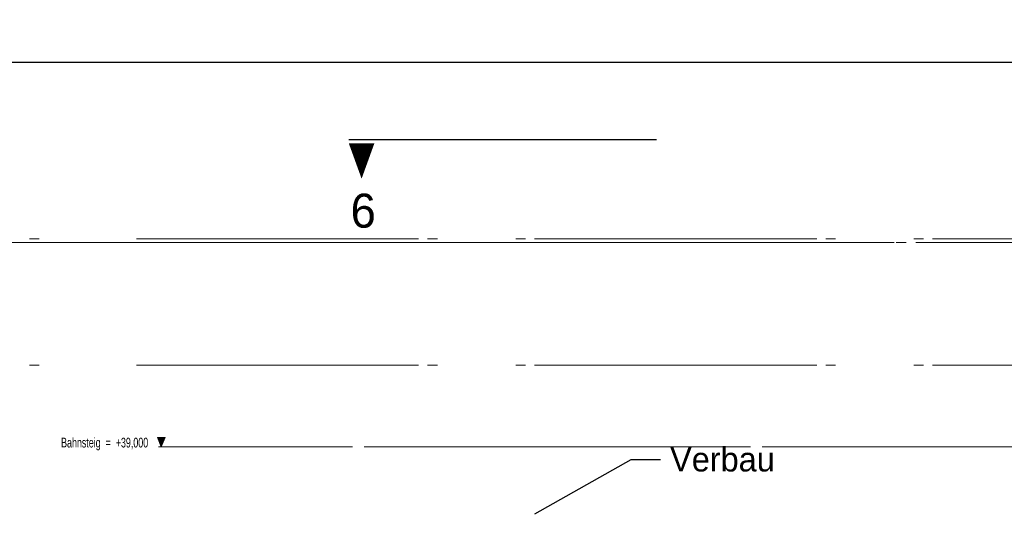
# Model space of a CAD drawing. Extents: x -805 to 3526, y -961 to 1039.
# Tile 185 of 256: x 965.86 to 976, y 38.04 to 43.4. Entities that reach past the tile are written whole.
import ezdxf
from ezdxf import colors
from ezdxf.entities.mleader import LeaderData, LeaderLine
from ezdxf.math import Vec2, Vec3

# ---------------------------------------------------------------- set-up
doc = ezdxf.new("R2010")
doc.units = 0
for name, pattern in [('_Ebene_', [4, 2, -1, 0, -1]), ('ACAD_ISO10W100', [18, 12, -3, 0, -3]), ('P-HP-Dorsten 2022 - Schnitt - Schnitt 9 rechts der Rampe$0$_Ebene_', [4, 2, -1, 0, -1]), ('P-HP-Dorsten 2022 - Schnitt - Schnitt 9 rechts der Rampe$0$VE22-087 - Bf_Dorsten-Hervest ModellRevit2021_rvt-1-Schnitt 9$0$Verdeckt', [7.14375, 4.7625, -2.38125]), ('STRICHPUNKTX2', [50.8, 25.4, -12.7, 0, -12.7]), ('VE22-087 - Bf_Dorsten-Hervest ModellRevit2021_rvt-1-Schnitt 7$0$Verdeckt', [7.14375, 4.7625, -2.38125]), ('VE22-087 - Bf_rvt-1-Schnitt 8$0$_Ebene_', [4, 2, -1, 0, -1])]:
    doc.linetypes.add(name, pattern=pattern)
doc.layers.get('0').update_dxf_attribs({"color": 251})
for name, color, linetype, lineweight in [('A-FLOR-LEVL', 51, 'Continuous', 5), ('P-HP-Dorsten 2022 - Schnitt - Schnitt 9 rechts der Rampe$0$A-FLOR-LEVL', 51, 'Continuous', 5), ('P-HP-Dorsten 2022 - Schnitt - Schnitt 9 rechts der Rampe$0$VE22-087 - Bf_Dorsten-Hervest ModellRevit2021_rvt-1-Schnitt 9$0$A-FLOR-LEVL', 51, 'Continuous', 5), ('VE22-087 - Bf_Dorsten-Hervest ModellRevit2021_rvt-1-Schnitt 7$0$A-FLOR-LEVL', 51, 'Continuous', 5), ('VE22-087 - Bf_rvt-1-Schnitt 8$0$A-FLOR-LEVL', 51, 'Continuous', 5)]:
    doc.layers.add(name, color=color, linetype=linetype, lineweight=lineweight)
for name, color, linetype in [('TTK-P-Ablage', 162, 'Continuous'), ('TTK-P-Bahnsteig', 12, 'Continuous'), ('TTK-P-Verbau', 35, 'Continuous'), ('TTK-P-Verm-ProVI', 112, 'Continuous'), ('TTK-QP-links', 250, 'Continuous'), ('TTK-QP-rechts', 251, 'Continuous'), ('TTK-Schnittlinien 200', 3, 'Continuous')]:
    doc.layers.add(name, color=color, linetype=linetype)
doc.styles.add('AKG DIN 6776', font='AKG_DIN67.TTF')
doc.styles.add('Arial Narrow', font='ARIALN.TTF', dxfattribs={"width": 0.8, "height": 100})

# ---------------------------------------------------------------- blocks, each defined once
blk = doc.blocks.new('_None')
blk = doc.blocks.new('VE22-087 - Bf_rvt-1-Schnitt 8')
at = {"layer": 'VE22-087 - Bf_rvt-1-Schnitt 8$0$A-FLOR-LEVL', "linetype": 'VE22-087 - Bf_rvt-1-Schnitt 8$0$_Ebene_', "lineweight": 9}
blk.add_line((-10425, 41103), (22643, 41103), dxfattribs=at)
blk = doc.blocks.new('Ebene - Fertig Fußboden-574800-Schnitt 8')
at = {"layer": 'A-FLOR-LEVL'}
blk.add_hatch(color=256, dxfattribs=at).paths.add_polyline_path([(-10435, 39098), (-10395, 39000), (-10355, 39098)])
at = {"layer": 'A-FLOR-LEVL', "lineweight": 9}
for p, q in [((-10435, 39098), (-10355, 39098)), ((-10395, 39000), (-10435, 39098)), ((-10355, 39098), (-10395, 39000))]:
    blk.add_line(p, q, dxfattribs=at)
blk = doc.blocks.new('Schnitt8')
at = {"layer": 'A-FLOR-LEVL', "linetype": '_Ebene_'}
for p, q in [((-5.155, 8.508), (27.914, 8.508)), ((-5.155, 6.405), (27.914, 6.405))]:
    blk.add_line(p, q, dxfattribs=at)
at = {"layer": 'A-FLOR-LEVL', "linetype": '_Ebene_', "lineweight": 9}
blk.add_line((27.665, 6.405), (-5.155, 6.405), dxfattribs=at)
at = {"lineweight": 5, "xscale": 0.001, "yscale": 0.001, "zscale": 0.001}
blk.add_blockref('VE22-087 - Bf_rvt-1-Schnitt 8', (5.27, -32.595), dxfattribs=at)
at = {"layer": 'A-FLOR-LEVL', "lineweight": 9, "xscale": 0.001, "yscale": 0.001, "zscale": 0.001}
blk.add_blockref('Ebene - Fertig Fußboden-574800-Schnitt 8', (5.27, -32.595), dxfattribs=at)
at = {"layer": 'A-FLOR-LEVL', "insert": (-6.157, 6.499), "char_height": 0.1, "width": 1.12878, "attachment_point": 1, "style": 'Arial Narrow'}
blk.add_mtext('Bahnsteig  =  +39,000', dxfattribs=at)
blk = doc.blocks.new('Schnitt7links neben rampe')
at = {"layer": 'A-FLOR-LEVL', "linetype": '_Ebene_'}
for p, q in [((-17.016, 1.3), (20.196, 1.3)), ((-17.016, 0), (20.196, 0))]:
    blk.add_line(p, q, dxfattribs=at)
at = {"layer": 'VE22-087 - Bf_Dorsten-Hervest ModellRevit2021_rvt-1-Schnitt 7$0$A-FLOR-LEVL', "linetype": 'VE22-087 - Bf_Dorsten-Hervest ModellRevit2021_rvt-1-Schnitt 7$0$Verdeckt', "lineweight": 9}
blk.add_line((-17.016, 1.263), (20.196, 1.263), dxfattribs=at)
blk = doc.blocks.new('P-HP-Dorsten 2022 - Schnitt - Schnitt 9 rechts der Rampe')
at = {"layer": 'P-HP-Dorsten 2022 - Schnitt - Schnitt 9 rechts der Rampe$0$A-FLOR-LEVL', "linetype": 'P-HP-Dorsten 2022 - Schnitt - Schnitt 9 rechts der Rampe$0$_Ebene_'}
for p, q in [((3138.736, 35240.905), (3179.524, 35240.905)), ((3138.736, 35239.605), (3179.524, 35239.605))]:
    blk.add_line(p, q, dxfattribs=at)
at = {"layer": 'P-HP-Dorsten 2022 - Schnitt - Schnitt 9 rechts der Rampe$0$VE22-087 - Bf_Dorsten-Hervest ModellRevit2021_rvt-1-Schnitt 9$0$A-FLOR-LEVL', "linetype": 'P-HP-Dorsten 2022 - Schnitt - Schnitt 9 rechts der Rampe$0$VE22-087 - Bf_Dorsten-Hervest ModellRevit2021_rvt-1-Schnitt 9$0$Verdeckt', "lineweight": 9}
blk.add_line((3138.736, 35240.868), (3179.524, 35240.868), dxfattribs=at)

msp = doc.modelspace()

# ---------------------------------------------------------------- linework, layer by layer
at = {"layer": 'TTK-P-Bahnsteig', "color": 251}
msp.add_circle((473.7851, 39.1322), 1000, dxfattribs=at)
at = {"layer": 'TTK-P-Verm-ProVI', "color": 251}
msp.add_lwpolyline([(960.7782, 20.9619), (1001.1983, 20.9619), (1001.1983, 42.9556), (960.7782, 42.9556)], close=True, dxfattribs=at)
at = {"layer": 'TTK-Schnittlinien 200', "color": 251, "linetype": 'ACAD_ISO10W100', "ltscale": 0.5}
msp.add_line((969.247, 42.1631), (972.4159, 42.1631), dxfattribs=at)
at = {"layer": 'TTK-Schnittlinien 200', "color": 251, "linetype": 'ByBlock', "ltscale": 0.03}
msp.add_lwpolyline([(969.3787, 42.1233, 0.2625, 0, 0), (969.3787, 41.7605, 0, 0, 0)], format="xyseb", dxfattribs=at)

# ---------------------------------------------------------------- block references
at = {"layer": 'TTK-P-Ablage', "color": 251}
msp.add_blockref('Schnitt8', (972.4407, 32.5953), dxfattribs=at)
at = {"layer": 'TTK-QP-links', "color": 251}
msp.add_blockref('Schnitt7links neben rampe', (984.9824, 39.8403), dxfattribs=at)
at = {"layer": 'TTK-QP-rechts', "color": 251}
msp.add_blockref('P-HP-Dorsten 2022 - Schnitt - Schnitt 9 rechts der Rampe', (-2175.7771, -35199.765), dxfattribs=at)

# ---------------------------------------------------------------- texts
at = {"layer": 'TTK-Schnittlinien 200', "color": 251, "linetype": 'STRICHPUNKTX2', "ltscale": 0.03, "style": 'AKG DIN 6776'}
msp.add_text('6', height=0.35, dxfattribs=at).set_placement((969.265, 41.2564))

# ---------------------------------------------------------------- leaders
at = {"layer": 'TTK-P-Verbau', "color": 251}
ml = msp.add_multileader_mtext('Standard', dxfattribs=at)
ml.set_content('Verbau', color=256, style='AKG DIN 6776')
ml.set_leader_properties(color=256)
ml.set_arrow_properties(name='NONE')
ml.build(insert=Vec2(0, 0))
ml.multileader.update_dxf_attribs({"dogleg_length": 3, "arrow_head_size": 0.3, "scale": 0.1})
ctx = ml.context
ctx.base_point, ctx.scale, ctx.char_height, ctx.arrow_head_size, ctx.landing_gap_size, ctx.plane_origin = Vec3(972.4562, 38.8716), 0.1, 0.25, 0.3, 0.1, Vec3(971.1619, 38.3105)
notes = []
notes.append((ctx, [(0, (1, 1, 0), (972.1562, 38.8718), (1, 0), 0.3, [(0, [(971.1619, 38.3105)], 0, [])])]))
ctx.mtext.insert, ctx.mtext.flow_direction = Vec3(972.5562, 38.9969), 5
for ctx, leaders in notes:
    for number, flags, end, landing, length, lines in leaders:
        leader = LeaderData()
        leader.index, (leader.has_last_leader_line, leader.has_dogleg_vector, leader.attachment_direction) = number, flags
        leader.last_leader_point, leader.dogleg_vector, leader.dogleg_length = Vec3(end), Vec3(landing), length
        for number, points, colour, breaks in lines:
            line = LeaderLine()
            line.index, line.vertices, line.color, line.breaks = number, Vec3.list(points), colors.encode_raw_color(colour), breaks
            leader.lines.append(line)
        ctx.leaders.append(leader)

doc.saveas('drawing.dxf')
